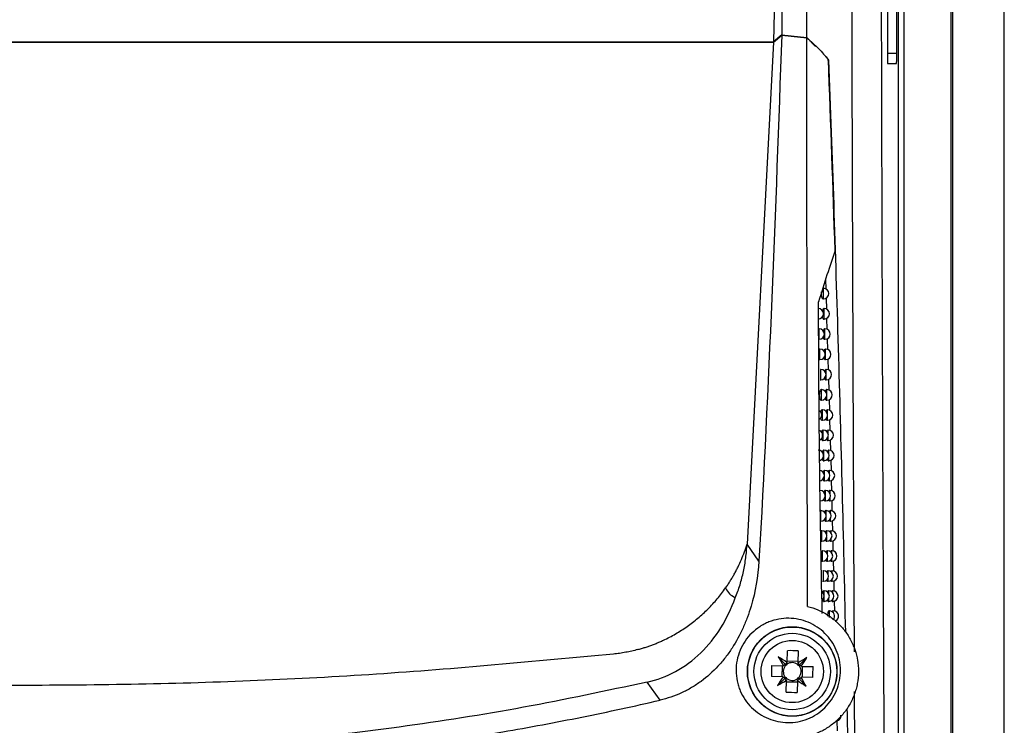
# Model space of a CAD drawing. Header units: millimetres. Extents: x 15458 to 16410, y 10212 to 11278.
# Tile 72 of 139: x 16016 to 16110, y 10672 to 10739. Entities that reach past the tile are written whole.
import ezdxf

# ---------------------------------------------------------------- set-up
doc = ezdxf.new("R2010")
doc.units = ezdxf.units.MM

msp = doc.modelspace()

# ---------------------------------------------------------------- linework, layer by layer
at = {"color": 7, "linetype": 'Continuous', "lineweight": 25}
for p, q in [((16105.091, 10873.151), (16105.091, 10616.064)), ((16110.047, 10616.108), (16110.047, 10873.108)), ((16099.951, 10667.319), (16099.951, 10821.897)), ((16100.451, 10821.897), (16100.451, 10667.319)), ((16104.96, 10667.253), (16104.96, 10821.963)), ((16098.886, 10815.215), (16098.886, 10736.215)), ((16099.776, 10736.215), (16099.776, 10815.215)), ((16088.158, 10745.392), (16088.026, 10737.287)), ((16088.797, 10737.956), (16088.026, 10737.287)), ((16088.026, 10737.27), (16088.797, 10737.938)), ((16091.193, 10737.698), (16092.023, 10736.855)), ((15944.068, 10737.287), (16088.026, 10737.287)), ((15944.068, 10737.27), (16088.026, 10737.27)), ((16088.026, 10737.27), (16085.483, 10689.333)), ((16092.973, 10735.89), (16093.304, 10735.554)), ((16098.886, 10736.215), (16099.776, 10736.215)), ((16093.305, 10735.554), (16093.176, 10735.554)), ((16098.903, 10735.215), (16099.759, 10735.215)), ((16092.979, 10714.602), (16093.006, 10713.711)), ((16092.79, 10713.768), (16092.749, 10713.768)), ((16092.79, 10712.768), (16092.79, 10713.768)), ((16092.728, 10712.768), (16092.79, 10712.768)), ((16093.031, 10712.839), (16093.062, 10711.782)), ((16092.861, 10711.832), (16092.82, 10711.832)), ((16092.861, 10710.832), (16092.861, 10711.832)), ((16092.798, 10710.832), (16092.861, 10710.832)), ((16093.088, 10710.893), (16093.119, 10709.851)), ((16092.369, 10709.895), (16092.328, 10709.895)), ((16092.369, 10708.895), (16092.369, 10709.895)), ((16092.927, 10709.895), (16092.886, 10709.895)), ((16092.927, 10708.895), (16092.927, 10709.895)), ((16092.864, 10708.895), (16092.927, 10708.895)), ((16093.145, 10708.95), (16093.176, 10707.92)), ((16092.448, 10707.959), (16092.408, 10707.959)), ((16092.448, 10706.959), (16092.448, 10707.959)), ((16092.992, 10707.959), (16092.951, 10707.959)), ((16092.992, 10706.959), (16092.992, 10707.959)), ((16092.385, 10706.959), (16092.448, 10706.959)), ((16092.929, 10706.959), (16092.992, 10706.959)), ((16093.202, 10707.01), (16093.232, 10705.991)), ((16092.527, 10706.026), (16092.486, 10706.026)), ((16092.527, 10705.026), (16092.527, 10706.026)), ((16093.055, 10706.026), (16093.015, 10706.026)), ((16093.055, 10705.026), (16093.055, 10706.026)), ((16092.463, 10705.026), (16092.527, 10705.026)), ((16092.992, 10705.026), (16093.055, 10705.026)), ((16093.259, 10705.072), (16093.289, 10704.062)), ((16092.606, 10704.094), (16092.566, 10704.094)), ((16092.606, 10703.094), (16092.606, 10704.094)), ((16093.118, 10704.094), (16093.077, 10704.094)), ((16093.118, 10703.094), (16093.118, 10704.094)), ((16092.542, 10703.094), (16092.606, 10703.094)), ((16093.055, 10703.094), (16093.118, 10703.094)), ((16093.316, 10703.136), (16093.346, 10702.135)), ((16092.681, 10702.164), (16092.641, 10702.164)), ((16092.681, 10701.164), (16092.681, 10702.164)), ((16093.179, 10702.164), (16093.139, 10702.164)), ((16093.179, 10701.711), (16093.179, 10702.164)), ((16092.617, 10701.164), (16092.681, 10701.164)), ((16093.116, 10701.164), (16093.179, 10701.164)), ((16093.179, 10701.164), (16093.179, 10701.617)), ((16093.373, 10701.203), (16093.402, 10700.208)), ((16092.754, 10700.236), (16092.714, 10700.236)), ((16092.754, 10699.236), (16092.754, 10700.236)), ((16093.238, 10700.236), (16093.198, 10700.236)), ((16093.238, 10699.861), (16093.238, 10700.236)), ((16092.69, 10699.236), (16092.754, 10699.236)), ((16093.176, 10699.236), (16093.238, 10699.236)), ((16093.238, 10699.236), (16093.238, 10699.611)), ((16093.429, 10699.275), (16093.454, 10698.282)), ((16092.826, 10698.309), (16092.786, 10698.309)), ((16092.826, 10697.309), (16092.826, 10698.309)), ((16093.297, 10698.309), (16093.257, 10698.309)), ((16093.297, 10697.978), (16093.297, 10698.309)), ((16092.762, 10697.309), (16092.826, 10697.309)), ((16093.234, 10697.309), (16093.297, 10697.309)), ((16093.297, 10697.309), (16093.297, 10697.641)), ((16093.477, 10697.346), (16093.502, 10696.359)), ((16092.896, 10696.385), (16092.857, 10696.385)), ((16092.896, 10695.385), (16092.896, 10696.385)), ((16093.354, 10696.385), (16093.314, 10696.385)), ((16093.354, 10696.086), (16093.354, 10696.385)), ((16092.833, 10695.385), (16092.896, 10695.385)), ((16093.291, 10695.385), (16093.354, 10695.385)), ((16093.354, 10695.385), (16093.354, 10695.683)), ((16093.525, 10695.419), (16093.549, 10694.437)), ((16092.965, 10694.462), (16092.926, 10694.462)), ((16092.965, 10693.462), (16092.965, 10694.462)), ((16093.41, 10694.462), (16093.37, 10694.462)), ((16093.41, 10694.19), (16093.41, 10694.462)), ((16092.901, 10693.462), (16092.965, 10693.462)), ((16093.348, 10693.462), (16093.41, 10693.462)), ((16093.41, 10693.462), (16093.41, 10693.734)), ((16093.572, 10693.495), (16093.597, 10692.518)), ((16092.536, 10692.541), (16092.497, 10692.541)), ((16092.536, 10691.541), (16092.536, 10692.541)), ((16093.032, 10692.541), (16092.993, 10692.541)), ((16093.032, 10692.103), (16093.032, 10692.541)), ((16093.465, 10692.541), (16093.425, 10692.541)), ((16093.465, 10692.292), (16093.465, 10692.541)), ((16093.032, 10691.541), (16093.032, 10691.98)), ((16093.465, 10691.541), (16093.465, 10691.79)), ((16093.62, 10691.573), (16093.644, 10690.6)), ((16092.616, 10690.622), (16092.577, 10690.622)), ((16092.616, 10689.622), (16092.616, 10690.622)), ((16092.969, 10691.541), (16093.032, 10691.541)), ((16093.098, 10690.622), (16093.059, 10690.622)), ((16093.098, 10690.253), (16093.098, 10690.622)), ((16093.403, 10691.541), (16093.465, 10691.541)), ((16093.519, 10690.622), (16093.479, 10690.622)), ((16093.519, 10690.393), (16093.519, 10690.622)), ((16093.098, 10689.622), (16093.098, 10689.991)), ((16093.519, 10689.622), (16093.519, 10689.851)), ((16086.626, 10687.714), (16085.483, 10689.333)), ((16092.551, 10689.622), (16092.616, 10689.622)), ((16093.035, 10689.622), (16093.098, 10689.622)), ((16093.456, 10689.622), (16093.519, 10689.622)), ((16093.668, 10689.652), (16093.692, 10688.683)), ((16092.694, 10688.705), (16092.655, 10688.705)), ((16092.694, 10687.705), (16092.694, 10688.705)), ((16093.163, 10688.705), (16093.124, 10688.705)), ((16093.163, 10688.378), (16093.163, 10688.705)), ((16093.163, 10687.705), (16093.163, 10688.033)), ((16093.571, 10688.705), (16093.532, 10688.705)), ((16093.571, 10688.494), (16093.571, 10688.705)), ((16093.571, 10687.705), (16093.571, 10687.917)), ((16092.629, 10687.705), (16092.694, 10687.705)), ((16093.099, 10687.705), (16093.163, 10687.705)), ((16093.509, 10687.705), (16093.571, 10687.705)), ((16093.715, 10687.734), (16093.739, 10686.769)), ((16092.77, 10686.79), (16092.731, 10686.79)), ((16092.77, 10685.79), (16092.77, 10686.79)), ((16093.226, 10686.79), (16093.187, 10686.79)), ((16093.226, 10686.495), (16093.226, 10686.79)), ((16093.226, 10685.79), (16093.226, 10686.086)), ((16093.623, 10686.79), (16093.583, 10686.79)), ((16093.623, 10686.595), (16093.623, 10686.79)), ((16093.623, 10685.79), (16093.623, 10685.986)), ((16092.705, 10685.79), (16092.77, 10685.79)), ((16093.163, 10685.79), (16093.226, 10685.79)), ((16093.561, 10685.79), (16093.623, 10685.79)), ((16093.762, 10685.819), (16093.786, 10684.856)), ((16092.844, 10684.877), (16092.806, 10684.877)), ((16092.844, 10683.877), (16092.844, 10684.877)), ((16093.288, 10684.877), (16093.249, 10684.877)), ((16093.288, 10684.608), (16093.288, 10684.877)), ((16093.288, 10683.877), (16093.288, 10684.147)), ((16093.673, 10684.877), (16093.633, 10684.877)), ((16093.673, 10684.696), (16093.673, 10684.877)), ((16093.673, 10683.877), (16093.673, 10684.059)), ((16092.78, 10683.877), (16092.844, 10683.877)), ((16093.225, 10683.877), (16093.288, 10683.877)), ((16093.611, 10683.877), (16093.673, 10683.877)), ((16093.81, 10683.905), (16093.834, 10682.946)), ((16093.348, 10682.967), (16093.309, 10682.967)), ((16093.348, 10682.349), (16093.348, 10682.967)), ((16093.722, 10682.967), (16093.683, 10682.967)), ((16093.722, 10682.798), (16093.722, 10682.967)), ((16093.722, 10682.103), (16093.722, 10682.135)), ((16089.15, 10677.859), (16088.457, 10678.589)), ((16089.305, 10678.058), (16089.334, 10679.168)), ((16090.363, 10679.141), (16090.335, 10678.032)), ((16090.479, 10677.825), (16091.208, 10678.518)), ((16087.834, 10677.744), (16088.943, 10677.715)), ((16088.828, 10677.718), (16088.801, 10676.688)), ((16090.338, 10678.147), (16089.308, 10678.174)), ((16090.678, 10677.67), (16091.787, 10677.641)), ((16090.767, 10676.638), (16090.794, 10677.667)), ((16088.917, 10676.685), (16087.807, 10676.714)), ((16089.116, 10676.531), (16088.386, 10675.838)), ((16091.761, 10676.612), (16090.651, 10676.641)), ((16077.18, 10674.439), (16075.958, 10676.17)), ((16089.231, 10675.214), (16089.26, 10676.324)), ((16089.257, 10676.208), (16090.287, 10676.182)), ((16090.29, 10676.297), (16090.261, 10675.188)), ((16090.444, 10676.497), (16091.137, 10675.767)), ((16095.803, 10665.895), (16095.756, 10675.284)), ((16094.064, 10672.466), (16094.082, 10671.529))]:
    msp.add_line(p, q, dxfattribs=at)
for radius in [4.274, 4.25, 3.65, 2.973]:
    msp.add_circle((16089.797, 10677.178), radius, dxfattribs=at)
for centre, radius, start, end in [((16092.79, 10713.268), 0.5, 270, 90), ((16092.287, 10711.332), 0.5, 270, 90), ((16092.861, 10711.332), 0.5, 270, 90), ((16092.369, 10709.395), 0.5, 270, 90), ((16092.927, 10709.395), 0.5, 270, 90), ((16092.448, 10707.459), 0.5, 270, 90), ((16092.992, 10707.459), 0.5, 270, 90), ((16092.527, 10705.526), 0.5, 270, 90), ((16093.055, 10705.526), 0.5, 270, 90), ((16092.606, 10703.594), 0.5, 270, 90), ((16093.118, 10703.594), 0.5, 270, 90), ((16092.112, 10701.664), 0.5, 303.27973, 57.99215), ((16092.681, 10701.664), 0.5, 270, 90), ((16093.179, 10701.664), 0.5, 270, 90), ((16092.2, 10699.736), 0.5, 293.87121, 67.15035), ((16092.754, 10699.736), 0.5, 270, 90), ((16093.238, 10699.736), 0.5, 270, 90), ((16092.287, 10697.809), 0.5, 285.98846, 90), ((16092.826, 10697.809), 0.5, 270, 90), ((16093.297, 10697.809), 0.5, 270, 90), ((16092.372, 10695.885), 0.5, 270, 90), ((16092.896, 10695.885), 0.5, 270, 90), ((16093.354, 10695.885), 0.5, 270, 90), ((16092.455, 10693.962), 0.5, 270, 90), ((16092.965, 10693.962), 0.5, 270, 90), ((16093.41, 10693.962), 0.5, 270, 90), ((16092.536, 10692.041), 0.5, 270, 90), ((16093.032, 10692.041), 0.5, 270, 90), ((16093.465, 10692.041), 0.5, 270, 90), ((16092.616, 10690.122), 0.5, 270, 90), ((16093.098, 10690.122), 0.5, 270, 90), ((16093.519, 10690.122), 0.5, 270, 90), ((16092.694, 10688.205), 0.5, 270, 90), ((16093.163, 10688.205), 0.5, 270, 90), ((16093.571, 10688.205), 0.5, 270, 90), ((16092.77, 10686.29), 0.5, 270, 90), ((16093.226, 10686.29), 0.5, 270, 90), ((16093.623, 10686.29), 0.5, 270, 90), ((16092.342, 10684.377), 0.5, 307.04754, 55.32612), ((16092.844, 10684.377), 0.5, 270, 90), ((16093.288, 10684.377), 0.5, 270, 90), ((16093.673, 10684.377), 0.5, 270, 90), ((16093.348, 10682.467), 0.5, 315.84589, 90), ((16093.722, 10682.467), 0.5, 289.7281, 90), ((16075.092, 10657.359), 25.087, 55.54964, 57.80688), ((16110.35, 10690.839), 25.087, 209.22906, 211.4863), ((16089.493, 10665.421), 13.748, 86.37119, 90.66475), ((16103.458, 10656.625), 25.087, 119.22906, 121.4863), ((16069.979, 10691.883), 25.087, 325.54964, 327.80688), ((16101.554, 10676.874), 13.748, 176.37119, 180.66475), ((16089.797, 10677.178), 1.009, 146.40482, 147.8221), ((16089.797, 10677.178), 0.851, 141.27687, 215.75907), ((16089.797, 10677.178), 0.851, 125.75907, 141.27687), ((16089.797, 10677.178), 1.009, 119.21384, 120.63112), ((16089.797, 10677.178), 0.851, 51.27687, 125.75907), ((16089.797, 10677.178), 0.851, 35.75907, 51.27687), ((16089.797, 10677.178), 1.009, 56.40482, 57.8221), ((16089.797, 10677.178), 0.851, 321.27687, 35.75907), ((16089.797, 10677.178), 1.009, 29.21384, 30.63112), ((16078.04, 10677.482), 13.748, 356.37119, 0.66475), ((16109.616, 10662.473), 25.087, 145.54964, 147.80688), ((16089.797, 10677.178), 1.009, 209.21384, 210.63112), ((16089.797, 10677.178), 0.851, 215.75907, 231.27687), ((16089.797, 10677.178), 0.851, 305.75907, 321.27687), ((16089.797, 10677.178), 1.009, 326.40482, 327.8221), ((16069.245, 10663.517), 25.087, 29.22906, 31.4863), ((16076.137, 10697.73), 25.087, 299.22906, 301.4863), ((16089.797, 10677.178), 1.009, 236.40482, 237.8221), ((16089.797, 10677.178), 0.851, 231.27687, 305.75907), ((16089.797, 10677.178), 1.009, 299.21384, 300.63112), ((16104.503, 10696.997), 25.087, 235.54964, 237.80688), ((16090.101, 10688.935), 13.748, 266.37119, 270.66475), ((16093.954, 10672.944), 0.5, 270, 6.41963)]:
    msp.add_arc(centre, radius, start, end, dxfattribs=at)
for centre, major_axis, ratio, start_param, end_param in [((16098.903, 10736.215), (0, 1), 0.017455, 1.570796, 3.141593), ((16099.759, 10736.215), (0, 1), 0.017455, 3.141593, 4.712389), ((16089.55, 10677.014), (0.817, 0.54), 0.953027, 1.435245, 1.669848), ((16089.973, 10677.417), (0.581, 0.788), 0.953027, 1.471745, 1.706348), ((16089.634, 10677.425), (-0.54, 0.817), 0.953027, 4.576838, 4.811441), ((16090.036, 10677.002), (0.788, -0.581), 0.953027, 1.471745, 1.706348), ((16089.559, 10677.354), (0.788, -0.581), 0.953027, 4.613337, 4.84794), ((16089.961, 10676.93), (-0.54, 0.817), 0.953027, 1.435245, 1.669848), ((16090.045, 10677.341), (0.817, 0.54), 0.953027, 4.576838, 4.811441), ((16089.621, 10676.939), (0.581, 0.788), 0.953027, 4.613337, 4.84794)]:
    msp.add_ellipse(centre, major_axis=major_axis, ratio=ratio, start_param=start_param, end_param=end_param, dxfattribs=at)
for points, knots in [([(16091.193, 10737.698), (16091.189, 10747.893), (16091.184, 10758.089), (16091.186, 10778.481), (16091.192, 10788.68), (16091.224, 10819.266), (16091.265, 10839.632), (16091.311, 10859.974)], [0, 0, 0, 0, 0.25, 0.25, 0.5, 0.5, 1, 1, 1, 1]), ([(16088.001, 10844.853), (16088.471, 10827.056), (16088.77, 10809.249), (16088.967, 10782.522), (16088.99, 10773.611), (16088.955, 10755.784), (16088.896, 10746.866), (16088.797, 10737.956)], [0, 0, 0, 0, 0.5, 0.5, 0.75, 0.75, 1, 1, 1, 1]), ([(16095.739, 10679.071), (16095.714, 10684.318), (16095.659, 10696.059), (16095.589, 10714.504), (16095.523, 10734.334), (16095.473, 10753.329), (16095.432, 10771.446), (16095.403, 10788.673), (16095.381, 10805.949), (16095.376, 10817.479), (16095.373, 10823.245)], [0, 0, 0, 0, 0.111591, 0.249702, 0.387591, 0.5257, 0.643994, 0.762288, 0.881144, 1, 1, 1, 1]), ([(16098.23, 10820.83), (16098.224, 10809.798), (16098.224, 10798.755), (16098.24, 10773.343), (16098.259, 10758.984), (16098.32, 10730.417), (16098.361, 10716.21), (16098.455, 10690.713), (16098.505, 10679.379), (16098.561, 10668.159)], [3.1092412, 3.1092412, 3.1092412, 3.1092412, 3.1759593, 3.1759593, 3.2629391, 3.2629391, 3.3499188, 3.3499188, 3.4204698, 3.4204698, 3.4204698, 3.4204698]), ([(16091.258, 10683.399), (16091.243, 10692.433), (16091.23, 10701.473), (16091.208, 10719.567), (16091.199, 10728.623), (16091.194, 10737.68)], [0, 0, 0, 0, 0.5, 0.5, 1, 1, 1, 1]), ([(16091.194, 10737.68), (16091.389, 10737.511), (16091.582, 10737.341), (16091.951, 10736.998), (16092.129, 10736.826), (16092.644, 10736.306), (16092.96, 10735.956), (16093.251, 10735.603)], [0, 0, 0, 0, 0.25, 0.25, 0.5, 0.5, 1, 1, 1, 1]), ([(16094.907, 10680.921), (16094.709, 10689.902), (16094.482, 10698.948), (16094.084, 10712.611), (16093.942, 10717.182), (16093.638, 10726.351), (16093.477, 10730.947), (16093.304, 10735.554)], [0, 0, 0, 0, 0.5, 0.5, 0.75, 0.75, 1, 1, 1, 1]), ([(16093.892, 10717.361), (16093.645, 10716.634), (16093.385, 10715.861), (16092.854, 10714.227), (16092.584, 10713.369), (16092.317, 10712.47)], [0, 0, 0, 0, 0.5, 0.5, 1, 1, 1, 1]), ([(16092.728, 10712.774), (16092.723, 10712.773), (16092.703, 10712.765), (16092.668, 10712.811), (16092.63, 10712.91), (16092.605, 10713.055), (16092.597, 10713.218), (16092.6, 10713.345), (16092.608, 10713.404), (16092.61, 10713.414)], [0, 0, 0, 0, 0.051976, 0.243035, 0.432319, 0.615891, 0.792588, 0.96465, 1, 1, 1, 1]), ([(16092.7, 10711.596), (16092.71, 10711.64), (16092.731, 10711.729), (16092.773, 10711.806), (16092.804, 10711.84), (16092.82, 10711.831), (16092.82, 10711.831)], [0, 0, 0, 0, 0.316888, 0.647682, 0.989058, 1, 1, 1, 1]), ([(16092.798, 10710.837), (16092.794, 10710.836), (16092.774, 10710.828), (16092.74, 10710.875), (16092.708, 10710.954), (16092.696, 10711.03), (16092.693, 10711.056)], [0, 0, 0, 0, 0.099719, 0.460473, 0.817948, 1, 1, 1, 1]), ([(16092.773, 10709.672), (16092.782, 10709.711), (16092.801, 10709.795), (16092.841, 10709.869), (16092.871, 10709.904), (16092.886, 10709.894), (16092.886, 10709.894)], [0, 0, 0, 0, 0.295674, 0.637682, 0.990042, 1, 1, 1, 1]), ([(16092.864, 10708.901), (16092.86, 10708.899), (16092.841, 10708.891), (16092.808, 10708.939), (16092.777, 10709.013), (16092.767, 10709.084), (16092.764, 10709.104)], [0, 0, 0, 0, 0.1049575, 0.4791766, 0.8500729, 1, 1, 1, 1]), ([(16092.844, 10707.749), (16092.852, 10707.783), (16092.869, 10707.863), (16092.907, 10707.934), (16092.937, 10707.969), (16092.951, 10707.959), (16092.951, 10707.959)], [0, 0, 0, 0, 0.273088, 0.626991, 0.991022, 1, 1, 1, 1]), ([(16092.929, 10706.965), (16092.925, 10706.964), (16092.906, 10706.956), (16092.875, 10707.004), (16092.846, 10707.074), (16092.836, 10707.138), (16092.834, 10707.153)], [0, 0, 0, 0, 0.110518, 0.499235, 0.8845861, 1, 1, 1, 1]), ([(16092.913, 10705.827), (16092.92, 10705.858), (16092.937, 10705.933), (16092.972, 10706), (16093.001, 10706.035), (16093.015, 10706.025), (16093.015, 10706.025)], [0, 0, 0, 0, 0.249013, 0.61555, 0.992001, 1, 1, 1, 1]), ([(16092.992, 10705.032), (16092.988, 10705.03), (16092.97, 10705.022), (16092.94, 10705.071), (16092.913, 10705.136), (16092.904, 10705.195), (16092.903, 10705.205)], [0, 0, 0, 0, 0.116437, 0.520792, 0.921738, 1, 1, 1, 1]), ([(16092.542, 10703.1), (16092.538, 10703.098), (16092.517, 10703.09), (16092.482, 10703.136), (16092.444, 10703.236), (16092.42, 10703.38), (16092.411, 10703.545), (16092.419, 10703.711), (16092.44, 10703.863), (16092.474, 10703.989), (16092.517, 10704.069), (16092.549, 10704.102), (16092.565, 10704.093), (16092.566, 10704.093)], [0, 0, 0, 0, 0.030948, 0.144186, 0.256288, 0.364947, 0.469535, 0.571423, 0.673122, 0.777086, 0.884785, 0.996128, 1, 1, 1, 1]), ([(16092.982, 10703.91), (16092.987, 10703.935), (16093.002, 10704.005), (16093.036, 10704.068), (16093.064, 10704.104), (16093.077, 10704.094), (16093.077, 10704.094)], [0, 0, 0, 0, 0.2175067, 0.6003246, 0.9929232, 1, 1, 1, 1]), ([(16093.055, 10703.1), (16093.051, 10703.098), (16093.033, 10703.09), (16093.004, 10703.14), (16092.978, 10703.199), (16092.971, 10703.251), (16092.97, 10703.255)], [0, 0, 0, 0, 0.1238545, 0.548875, 0.9704129, 1, 1, 1, 1]), ([(16092.522, 10701.933), (16092.532, 10701.975), (16092.552, 10702.062), (16092.594, 10702.138), (16092.625, 10702.172), (16092.64, 10702.163), (16092.641, 10702.163)], [0, 0, 0, 0, 0.308867, 0.643747, 0.989348, 1, 1, 1, 1]), ([(16093.048, 10701.992), (16093.053, 10702.013), (16093.067, 10702.078), (16093.098, 10702.138), (16093.126, 10702.174), (16093.138, 10702.164), (16093.139, 10702.164)], [0, 0, 0, 0, 0.189986, 0.587158, 0.993911, 1, 1, 1, 1]), ([(16092.617, 10701.17), (16092.613, 10701.168), (16092.593, 10701.16), (16092.559, 10701.208), (16092.527, 10701.285), (16092.516, 10701.359), (16092.513, 10701.382)], [0, 0, 0, 0, 0.101892, 0.469002, 0.832512, 1, 1, 1, 1]), ([(16093.116, 10701.17), (16093.112, 10701.168), (16093.095, 10701.161), (16093.065, 10701.204), (16093.045, 10701.277), (16093.036, 10701.313)], [0, 0, 0, 0, 0.129554, 0.569208, 1, 1, 1, 1]), ([(16092.602, 10700.017), (16092.61, 10700.055), (16092.629, 10700.137), (16092.669, 10700.21), (16092.699, 10700.244), (16092.714, 10700.235), (16092.714, 10700.235)], [0, 0, 0, 0, 0.287409, 0.633635, 0.990345, 1, 1, 1, 1]), ([(16093.113, 10700.075), (16093.117, 10700.092), (16093.13, 10700.153), (16093.159, 10700.209), (16093.186, 10700.245), (16093.198, 10700.235), (16093.198, 10700.235)], [0, 0, 0, 0, 0.160522, 0.573018, 0.994905, 1, 1, 1, 1]), ([(16092.69, 10699.242), (16092.686, 10699.24), (16092.667, 10699.232), (16092.634, 10699.28), (16092.604, 10699.353), (16092.594, 10699.42), (16092.592, 10699.438)], [0, 0, 0, 0, 0.107258, 0.488173, 0.865444, 1, 1, 1, 1]), ([(16093.176, 10699.242), (16093.172, 10699.24), (16093.155, 10699.233), (16093.127, 10699.275), (16093.108, 10699.345), (16093.1, 10699.378)], [0, 0, 0, 0, 0.134435, 0.585927, 1, 1, 1, 1]), ([(16092.679, 10698.103), (16092.687, 10698.136), (16092.705, 10698.214), (16092.742, 10698.283), (16092.772, 10698.318), (16092.786, 10698.309), (16092.786, 10698.309)], [0, 0, 0, 0, 0.264593, 0.622838, 0.991338, 1, 1, 1, 1]), ([(16093.176, 10698.16), (16093.179, 10698.173), (16093.191, 10698.23), (16093.219, 10698.283), (16093.245, 10698.319), (16093.257, 10698.309), (16093.257, 10698.309)], [0, 0, 0, 0, 0.128925, 0.557812, 0.995908, 1, 1, 1, 1]), ([(16092.762, 10697.315), (16092.758, 10697.314), (16092.739, 10697.306), (16092.708, 10697.354), (16092.679, 10697.422), (16092.671, 10697.484), (16092.669, 10697.497)], [0, 0, 0, 0, 0.11295, 0.508716, 0.900798, 1, 1, 1, 1]), ([(16093.234, 10697.315), (16093.23, 10697.314), (16093.214, 10697.306), (16093.187, 10697.347), (16093.17, 10697.414), (16093.162, 10697.446)], [0, 0, 0, 0, 0.139479, 0.603372, 1, 1, 1, 1]), ([(16092.756, 10696.19), (16092.762, 10696.219), (16092.778, 10696.293), (16092.814, 10696.359), (16092.843, 10696.394), (16092.857, 10696.384), (16092.857, 10696.384)], [0, 0, 0, 0, 0.2403028, 0.6112974, 0.9923281, 1, 1, 1, 1]), ([(16093.238, 10696.247), (16093.24, 10696.256), (16093.251, 10696.308), (16093.278, 10696.358), (16093.303, 10696.394), (16093.314, 10696.385), (16093.314, 10696.384)], [0, 0, 0, 0, 0.094978, 0.541432, 0.996924, 1, 1, 1, 1]), ([(16092.833, 10695.391), (16092.828, 10695.389), (16092.81, 10695.381), (16092.78, 10695.43), (16092.753, 10695.493), (16092.745, 10695.55), (16092.744, 10695.557)], [0, 0, 0, 0, 0.119004, 0.530779, 0.938826, 1, 1, 1, 1]), ([(16093.291, 10695.391), (16093.288, 10695.389), (16093.272, 10695.382), (16093.247, 10695.421), (16093.23, 10695.486), (16093.223, 10695.515)], [0, 0, 0, 0, 0.144697, 0.621585, 1, 1, 1, 1]), ([(16092.83, 10694.279), (16092.835, 10694.304), (16092.851, 10694.373), (16092.884, 10694.436), (16092.912, 10694.471), (16092.926, 10694.462), (16092.926, 10694.461)], [0, 0, 0, 0, 0.2144103, 0.5989505, 0.993317, 1, 1, 1, 1]), ([(16093.299, 10694.334), (16093.3, 10694.339), (16093.31, 10694.388), (16093.335, 10694.435), (16093.359, 10694.472), (16093.37, 10694.462), (16093.37, 10694.462)], [0, 0, 0, 0, 0.063988, 0.526566, 0.997968, 1, 1, 1, 1]), ([(16092.901, 10693.468), (16092.897, 10693.466), (16092.879, 10693.458), (16092.85, 10693.508), (16092.825, 10693.567), (16092.818, 10693.617), (16092.818, 10693.619)], [0, 0, 0, 0, 0.125464, 0.554528, 0.97982, 1, 1, 1, 1]), ([(16093.348, 10693.468), (16093.344, 10693.466), (16093.328, 10693.459), (16093.305, 10693.497), (16093.29, 10693.559), (16093.283, 10693.586)], [0, 0, 0, 0, 0.1501007, 0.6406127, 1, 1, 1, 1]), ([(16092.903, 10692.37), (16092.907, 10692.391), (16092.921, 10692.456), (16092.953, 10692.515), (16092.98, 10692.551), (16092.993, 10692.541), (16092.993, 10692.541)], [0, 0, 0, 0, 0.1867708, 0.5857243, 0.9943038, 1, 1, 1, 1]), ([(16093.357, 10692.418), (16093.358, 10692.422), (16093.367, 10692.469), (16093.391, 10692.514), (16093.414, 10692.551), (16093.425, 10692.541), (16093.425, 10692.541)], [0, 0, 0, 0, 0.045539, 0.518042, 0.999035, 1, 1, 1, 1]), ([(16092.969, 10691.547), (16092.965, 10691.545), (16092.948, 10691.538), (16092.918, 10691.581), (16092.899, 10691.653), (16092.889, 10691.689)], [0, 0, 0, 0, 0.130808, 0.573272, 1, 1, 1, 1]), ([(16093.403, 10691.547), (16093.399, 10691.546), (16093.384, 10691.538), (16093.361, 10691.575), (16093.347, 10691.635), (16093.342, 10691.659)], [0, 0, 0, 0, 0.155704, 0.660504, 1, 1, 1, 1]), ([(16092.974, 10690.463), (16092.977, 10690.479), (16092.99, 10690.54), (16093.02, 10690.596), (16093.047, 10690.632), (16093.059, 10690.622), (16093.059, 10690.622)], [0, 0, 0, 0, 0.157223, 0.571542, 0.995296, 1, 1, 1, 1]), ([(16093.413, 10690.505), (16093.414, 10690.507), (16093.423, 10690.552), (16093.446, 10690.603), (16093.468, 10690.616), (16093.479, 10690.622)], [0, 0, 0, 0, 0.026543, 0.509229, 1, 1, 1, 1]), ([(16093.035, 10689.628), (16093.031, 10689.627), (16093.014, 10689.619), (16092.986, 10689.661), (16092.968, 10689.731), (16092.959, 10689.764)], [0, 0, 0, 0, 0.135711, 0.590088, 1, 1, 1, 1]), ([(16093.456, 10689.628), (16093.453, 10689.627), (16093.438, 10689.619), (16093.417, 10689.654), (16093.404, 10689.712), (16093.399, 10689.734)], [0, 0, 0, 0, 0.161521, 0.681312, 1, 1, 1, 1]), ([(16083.443, 10685.159), (16083.517, 10685.266), (16083.664, 10685.48), (16083.873, 10685.807), (16084.075, 10686.139), (16084.268, 10686.476), (16084.452, 10686.819), (16084.686, 10687.281), (16084.955, 10687.871), (16085.243, 10688.593), (16085.403, 10689.086), (16085.483, 10689.333)], [0, 0, 0, 0, 0.083414, 0.166722, 0.249981, 0.333246, 0.416574, 0.500021, 0.666729, 0.833239, 1, 1, 1, 1]), ([(16093.099, 10687.711), (16093.096, 10687.71), (16093.079, 10687.702), (16093.053, 10687.743), (16093.036, 10687.81), (16093.028, 10687.84)], [0, 0, 0, 0, 0.140772, 0.607612, 1, 1, 1, 1]), ([(16093.043, 10688.557), (16093.046, 10688.57), (16093.058, 10688.626), (16093.086, 10688.679), (16093.112, 10688.715), (16093.124, 10688.705), (16093.124, 10688.705)], [0, 0, 0, 0, 0.125584, 0.556313, 0.996297, 1, 1, 1, 1]), ([(16093.509, 10687.711), (16093.506, 10687.71), (16093.491, 10687.703), (16093.471, 10687.736), (16093.459, 10687.791), (16093.455, 10687.811)], [0, 0, 0, 0, 0.167567, 0.703094, 1, 1, 1, 1]), ([(16093.469, 10688.593), (16093.469, 10688.594), (16093.477, 10688.636), (16093.5, 10688.686), (16093.521, 10688.699), (16093.532, 10688.705)], [0, 0, 0, 0, 0.006989, 0.500125, 1, 1, 1, 1]), ([(16086.626, 10687.714), (16086.53, 10686.244), (16086.289, 10684.805), (16085.766, 10683.053), (16085.65, 10682.705), (16085.394, 10682.014), (16085.254, 10681.672), (16084.801, 10680.669), (16084.454, 10680.027), (16083.859, 10679.11), (16083.648, 10678.811), (16083.198, 10678.231), (16082.96, 10677.949), (16082.216, 10677.148), (16081.68, 10676.666), (16080.81, 10676.027), (16080.51, 10675.828), (16079.886, 10675.459), (16079.561, 10675.289), (16078.572, 10674.834), (16077.888, 10674.602), (16077.18, 10674.439)], [0, 0, 0, 0, 0.25, 0.25, 0.3125, 0.3125, 0.375, 0.375, 0.5, 0.5, 0.5625, 0.5625, 0.625, 0.625, 0.75, 0.75, 0.8125, 0.8125, 0.875, 0.875, 1, 1, 1, 1]), ([(16093.111, 10686.653), (16093.113, 10686.662), (16093.124, 10686.714), (16093.15, 10686.764), (16093.175, 10686.8), (16093.187, 10686.79), (16093.187, 10686.79)], [0, 0, 0, 0, 0.091646, 0.539936, 0.997309, 1, 1, 1, 1]), ([(16093.524, 10686.683), (16093.533, 10686.714), (16093.552, 10686.776), (16093.573, 10686.785), (16093.583, 10686.79)], [0, 0, 0, 0, 0.487925, 1, 1, 1, 1]), ([(16075.052, 10679.272), (16075.172, 10679.305), (16075.412, 10679.372), (16075.769, 10679.483), (16076.123, 10679.602), (16076.473, 10679.73), (16076.821, 10679.867), (16077.165, 10680.013), (16077.789, 10680.295), (16078.674, 10680.757), (16079.777, 10681.461), (16080.815, 10682.259), (16081.619, 10682.997), (16082.221, 10683.627), (16082.651, 10684.119), (16083.062, 10684.628), (16083.316, 10684.982), (16083.443, 10685.159)], [0, 0, 0, 0, 0.035769, 0.071485, 0.107169, 0.142845, 0.178533, 0.214258, 0.25004, 0.374997, 0.500007, 0.624964, 0.749973, 0.81253, 0.874974, 0.937424, 1, 1, 1, 1]), ([(16093.163, 10685.797), (16093.159, 10685.795), (16093.143, 10685.787), (16093.118, 10685.826), (16093.102, 10685.891), (16093.095, 10685.919)], [0, 0, 0, 0, 0.146001, 0.625885, 1, 1, 1, 1]), ([(16093.561, 10685.797), (16093.557, 10685.795), (16093.543, 10685.788), (16093.525, 10685.82), (16093.513, 10685.873), (16093.509, 10685.89)], [0, 0, 0, 0, 0.173858, 0.725911, 1, 1, 1, 1]), ([(16075.958, 10676.17), (16076.886, 10676.381), (16078.714, 10677.059), (16081.146, 10678.85), (16083.083, 10681.287), (16084, 10683.212), (16084.364, 10684.224)], [0, 0, 0, 0, 0.01986631, 0.03973262, 0.05959893, 0.07946524, 0.07946524, 0.07946524, 0.07946524]), ([(16092.712, 10684.701), (16092.717, 10684.723), (16092.732, 10684.79), (16092.764, 10684.851), (16092.792, 10684.887), (16092.805, 10684.877), (16092.806, 10684.877)], [0, 0, 0, 0, 0.199851, 0.592075, 0.994078, 1, 1, 1, 1]), ([(16093.177, 10684.75), (16093.178, 10684.755), (16093.188, 10684.804), (16093.213, 10684.85), (16093.238, 10684.887), (16093.249, 10684.877), (16093.249, 10684.877)], [0, 0, 0, 0, 0.062436, 0.525965, 0.99835, 1, 1, 1, 1]), ([(16093.577, 10684.775), (16093.586, 10684.804), (16093.604, 10684.864), (16093.623, 10684.873), (16093.633, 10684.877)], [0, 0, 0, 0, 0.473542, 1, 1, 1, 1]), ([(16091.258, 10683.399), (16091.598, 10683.316), (16091.933, 10683.204), (16092.583, 10682.924), (16092.893, 10682.759), (16093.483, 10682.379), (16093.763, 10682.165), (16094.291, 10681.686), (16094.534, 10681.425), (16094.972, 10680.869), (16095.168, 10680.572), (16095.513, 10679.939), (16095.66, 10679.606), (16095.893, 10678.926), (16095.981, 10678.575), (16096.068, 10678.035), (16096.09, 10677.851), (16096.117, 10677.486), (16096.123, 10677.304), (16096.116, 10676.758), (16096.081, 10676.394), (16095.98, 10675.85), (16095.939, 10675.669), (16095.841, 10675.315), (16095.784, 10675.141), (16095.593, 10674.627), (16095.437, 10674.296), (16095.066, 10673.659), (16094.855, 10673.36), (16094.388, 10672.806), (16094.131, 10672.548), (16093.575, 10672.078), (16093.281, 10671.871), (16092.665, 10671.508), (16092.34, 10671.352), (16091.669, 10671.096), (16091.326, 10670.998), (16090.975, 10670.928)], [0, 0, 0, 0, 0.0625, 0.0625, 0.125, 0.125, 0.1875, 0.1875, 0.25, 0.25, 0.3125, 0.3125, 0.375, 0.375, 0.4375, 0.4375, 0.46875, 0.46875, 0.5, 0.5, 0.5625, 0.5625, 0.59375, 0.59375, 0.625, 0.625, 0.6875, 0.6875, 0.75, 0.75, 0.8125, 0.8125, 0.875, 0.875, 0.9375, 0.9375, 1, 1, 1, 1]), ([(16092.78, 10683.884), (16092.776, 10683.882), (16092.758, 10683.874), (16092.728, 10683.918), (16092.708, 10683.991), (16092.698, 10684.028)], [0, 0, 0, 0, 0.1291665, 0.567494, 1, 1, 1, 1]), ([(16093.225, 10683.884), (16093.221, 10683.882), (16093.205, 10683.875), (16093.182, 10683.912), (16093.167, 10683.974), (16093.16, 10684)], [0, 0, 0, 0, 0.151411, 0.644949, 1, 1, 1, 1]), ([(16093.611, 10683.884), (16093.608, 10683.882), (16093.594, 10683.875), (16093.577, 10683.905), (16093.566, 10683.956), (16093.563, 10683.972)], [0, 0, 0, 0, 0.180412, 0.749832, 1, 1, 1, 1]), ([(16094.301, 10678.278), (16094.369, 10677.952), (16094.402, 10677.625), (16094.405, 10676.968), (16094.373, 10676.636), (16094.243, 10675.978), (16094.146, 10675.661), (16093.89, 10675.05), (16093.728, 10674.752), (16093.356, 10674.206), (16093.145, 10673.953), (16092.673, 10673.491), (16092.415, 10673.285), (16091.87, 10672.93), (16091.578, 10672.779), (16090.975, 10672.538), (16090.666, 10672.448), (16090.035, 10672.329), (16089.711, 10672.3), (16089.072, 10672.305), (16088.755, 10672.337), (16088.127, 10672.464), (16087.817, 10672.558), (16087.228, 10672.802), (16086.946, 10672.951), (16086.406, 10673.308), (16086.156, 10673.511), (16085.698, 10673.962), (16085.489, 10674.212), (16085.12, 10674.753), (16084.964, 10675.039), (16084.773, 10675.489), (16084.716, 10675.643), (16084.618, 10675.958), (16084.576, 10676.12), (16084.476, 10676.605), (16084.442, 10676.933), (16084.439, 10677.596), (16084.471, 10677.933), (16084.6, 10678.583), (16084.697, 10678.9), (16084.956, 10679.52), (16085.115, 10679.811), (16085.487, 10680.358), (16085.703, 10680.616), (16086.175, 10681.077), (16086.43, 10681.281), (16086.843, 10681.549), (16086.986, 10681.632), (16087.277, 10681.782), (16087.425, 10681.849), (16087.876, 10682.028), (16088.187, 10682.118), (16088.826, 10682.237), (16089.145, 10682.264), (16089.783, 10682.258), (16090.106, 10682.224), (16090.732, 10682.095), (16091.036, 10682.001), (16091.625, 10681.757), (16091.911, 10681.604), (16092.443, 10681.25), (16092.691, 10681.049), (16093.149, 10680.597), (16093.359, 10680.345), (16093.722, 10679.811), (16093.878, 10679.527), (16094.135, 10678.922), (16094.234, 10678.604), (16094.301, 10678.278)], [0, 0, 0, 0, 0.03125, 0.03125, 0.0625, 0.0625, 0.09375, 0.09375, 0.125, 0.125, 0.15625, 0.15625, 0.1875, 0.1875, 0.21875, 0.21875, 0.25, 0.25, 0.28125, 0.28125, 0.3125, 0.3125, 0.34375, 0.34375, 0.375, 0.375, 0.40625, 0.40625, 0.4375, 0.4375, 0.46875, 0.46875, 0.484375, 0.484375, 0.5, 0.5, 0.53125, 0.53125, 0.5625, 0.5625, 0.59375, 0.59375, 0.625, 0.625, 0.65625, 0.65625, 0.6875, 0.6875, 0.703125, 0.703125, 0.71875, 0.71875, 0.75, 0.75, 0.78125, 0.78125, 0.8125, 0.8125, 0.84375, 0.84375, 0.875, 0.875, 0.90625, 0.90625, 0.9375, 0.9375, 0.96875, 0.96875, 1, 1, 1, 1]), ([(16093.195, 10682.447), (16093.196, 10682.493), (16093.199, 10682.593), (16093.216, 10682.738), (16093.242, 10682.865), (16093.274, 10682.943), (16093.298, 10682.976), (16093.309, 10682.967), (16093.309, 10682.966)], [0, 0, 0, 0, 0.166005, 0.369327, 0.575402, 0.785675, 0.999735, 1, 1, 1, 1]), ([(16093.63, 10682.869), (16093.638, 10682.896), (16093.654, 10682.953), (16093.673, 10682.962), (16093.683, 10682.966)], [0, 0, 0, 0, 0.458363, 1, 1, 1, 1]), ([(16072.731, 10678.839), (16065.192, 10678.133), (16050.113, 10676.721), (16027.406, 10675.803), (16004.69, 10675.835), (15986.502, 10676.467), (15975.93, 10677.419), (15972.899, 10677.692)], [0, 0, 0, 0, 0.227166, 0.454343, 0.681521, 0.908694, 1, 1, 1, 1]), ([(16075.958, 10676.17), (16072.034, 10675.331), (16064.223, 10673.66), (16052.286, 10671.795), (16040.249, 10670.423), (16028.105, 10669.602), (16015.952, 10669.332), (16003.833, 10669.607), (15991.783, 10670.443), (15980.853, 10671.633), (15974.022, 10672.773), (15971.131, 10673.255)], [0, 0, 0, 0, 0.115511, 0.2299, 0.344664, 0.459611, 0.574317, 0.688053, 0.80203, 0.916237, 1, 1, 1, 1]), ([(15954.915, 10674.439), (15964.72, 10672.181), (15974.711, 10670.441), (15987.448, 10668.965), (15990.008, 10668.705), (15995.154, 10668.256), (15997.742, 10668.068), (16005.53, 10667.614), (16010.731, 10667.461), (16026.36, 10667.455), (16036.68, 10668.053), (16052.014, 10669.813), (16057.101, 10670.544), (16063.43, 10671.635), (16064.695, 10671.863), (16067.216, 10672.334), (16068.472, 10672.578), (16072.226, 10673.334), (16074.711, 10673.87), (16077.18, 10674.439)], [0, 0, 0, 0, 0.25, 0.25, 0.3125, 0.3125, 0.375, 0.375, 0.5, 0.5, 0.75, 0.75, 0.875, 0.875, 0.90625, 0.90625, 0.9375, 0.9375, 1, 1, 1, 1])]:
    msp.add_open_spline(points, degree=3, knots=knots, dxfattribs=at)
for points in [[(16088.797, 10737.938), (16088.212, 10721.182), (16087.568, 10704.433), (16086.626, 10687.714)], [(16088.797, 10737.956), (16089.597, 10737.871), (16090.396, 10737.785), (16091.194, 10737.698)], [(16088.797, 10737.938), (16089.597, 10737.854), (16090.396, 10737.768), (16091.194, 10737.68)], [(16093.892, 10717.361), (16093.696, 10723.417), (16093.481, 10729.507), (16093.251, 10735.603)], [(16092.663, 10682.721), (16092.458, 10692.575), (16092.322, 10702.507), (16092.317, 10712.47)], [(16084.364, 10684.224), (16084.536, 10684.627), (16084.836, 10685.451), (16085.165, 10686.725), (16085.383, 10688.022), (16085.46, 10688.895), (16085.483, 10689.333)], [(16083.443, 10685.159), (16083.698, 10684.637), (16083.835, 10684.521), (16084.364, 10684.224)], [(16075.052, 10679.272), (16074.863, 10679.221), (16074.483, 10679.127), (16073.905, 10679.007), (16073.32, 10678.91), (16072.928, 10678.86), (16072.731, 10678.839)], [(16095.223, 10665.356), (16095.172, 10668.117), (16095.118, 10670.885), (16095.061, 10673.658)]]:
    msp.add_open_spline(points, degree=3, dxfattribs=at)

doc.saveas('drawing.dxf')
